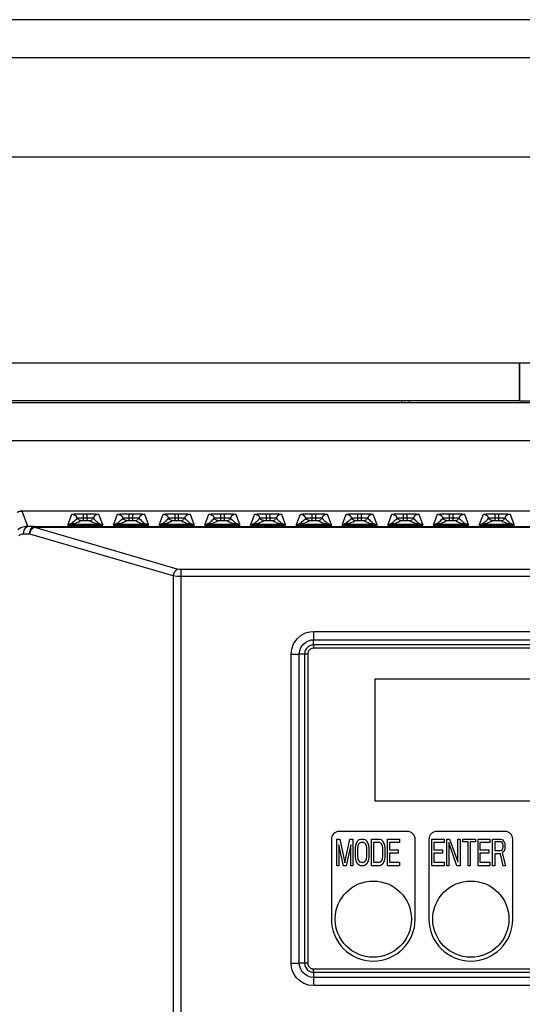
# Model space of a CAD drawing. Header units: millimetres. Extents: x 26456 to 27930, y -18123 to -17119.
# Tile 32 of 96: x 26590 to 26656, y -17334 to -17205. Entities that reach past the tile are written whole.
import ezdxf

# ---------------------------------------------------------------- set-up
doc = ezdxf.new("R2010")
doc.units = ezdxf.units.MM
for name, color, linetype in [('HG1-Y31201-Y31202SOLIDLINE', 7, 'Continuous'), ('LJ-Y31201-23SOLIDLINE', 7, 'Continuous'), ('LJ-Y31201-27SOLIDLINE', 7, 'Continuous'), ('LJ-Y31202-13SOLIDLINE', 7, 'Continuous'), ('Y31201-Y31202-PP-55_2SOLIDLINE', 7, 'Continuous'), ('Y31201-Y31202-PP-77_2SOLIDLINE', 7, 'Continuous')]:
    doc.layers.add(name, color=color, linetype=linetype)

msp = doc.modelspace()

# ---------------------------------------------------------------- linework, layer by layer
at = {"layer": 'HG1-Y31201-Y31202SOLIDLINE', "color": 7}
for p, q in [((26590.65, -17269.59), (26590.32, -17269.6)), ((26590.65, -17269.59), (26590.65, -17269.6)), ((26721.19, -17269.59), (26590.65, -17269.59)), ((26591.37, -17271.58), (26590.65, -17269.6)), ((26721.19, -17269.6), (26590.65, -17269.6)), ((26598.66, -17269.92), (26598.66, -17270.8)), ((26598.66, -17269.92), (26599.18, -17269.92)), ((26599.18, -17270.8), (26599.18, -17269.92)), ((26604.66, -17269.92), (26604.66, -17270.8)), ((26604.66, -17269.92), (26605.18, -17269.92)), ((26605.18, -17270.8), (26605.18, -17269.92)), ((26610.66, -17269.92), (26610.66, -17270.8)), ((26610.66, -17269.92), (26611.18, -17269.92)), ((26611.18, -17270.8), (26611.18, -17269.92)), ((26616.66, -17269.92), (26616.66, -17270.8)), ((26616.66, -17269.92), (26617.18, -17269.92)), ((26617.18, -17270.8), (26617.18, -17269.92)), ((26622.66, -17269.92), (26622.66, -17270.8)), ((26622.66, -17269.92), (26623.18, -17269.92)), ((26623.18, -17270.8), (26623.18, -17269.92)), ((26628.66, -17269.92), (26628.66, -17270.8)), ((26628.66, -17269.92), (26629.18, -17269.92)), ((26629.18, -17270.8), (26629.18, -17269.92)), ((26634.66, -17269.92), (26634.66, -17270.8)), ((26634.66, -17269.92), (26635.18, -17269.92)), ((26635.18, -17270.8), (26635.18, -17269.92)), ((26640.66, -17269.92), (26640.66, -17270.8)), ((26640.66, -17269.92), (26641.18, -17269.92)), ((26641.18, -17270.8), (26641.18, -17269.92)), ((26646.66, -17269.92), (26646.66, -17270.8)), ((26646.66, -17269.92), (26647.18, -17269.92)), ((26647.18, -17270.8), (26647.18, -17269.92)), ((26652.66, -17269.92), (26652.66, -17270.8)), ((26652.66, -17269.92), (26653.18, -17269.92)), ((26653.18, -17270.8), (26653.18, -17269.92)), ((26596.62, -17271.42), (26597.16, -17269.97)), ((26598.45, -17270.81), (26598.58, -17270.8)), ((26598.58, -17270.8), (26599.18, -17270.8)), ((26599.18, -17270.8), (26599.32, -17270.8)), ((26600.68, -17269.97), (26601.22, -17271.42)), ((26602.62, -17271.42), (26603.16, -17269.97)), ((26604.45, -17270.81), (26604.58, -17270.8)), ((26604.58, -17270.8), (26605.18, -17270.8)), ((26605.18, -17270.8), (26605.32, -17270.8)), ((26606.68, -17269.97), (26607.22, -17271.42)), ((26608.62, -17271.42), (26609.16, -17269.97)), ((26610.45, -17270.81), (26610.58, -17270.8)), ((26610.58, -17270.8), (26611.18, -17270.8)), ((26611.18, -17270.8), (26611.32, -17270.8)), ((26612.68, -17269.97), (26613.22, -17271.42)), ((26614.62, -17271.42), (26615.16, -17269.97)), ((26616.45, -17270.81), (26616.58, -17270.8)), ((26616.58, -17270.8), (26617.18, -17270.8)), ((26617.18, -17270.8), (26617.32, -17270.8)), ((26618.68, -17269.97), (26619.22, -17271.42)), ((26620.62, -17271.42), (26621.16, -17269.97)), ((26622.45, -17270.81), (26622.58, -17270.8)), ((26622.58, -17270.8), (26623.18, -17270.8)), ((26623.18, -17270.8), (26623.32, -17270.8)), ((26624.68, -17269.97), (26625.22, -17271.42)), ((26626.62, -17271.42), (26627.16, -17269.97)), ((26628.45, -17270.81), (26628.58, -17270.8)), ((26628.58, -17270.8), (26629.18, -17270.8)), ((26629.18, -17270.8), (26629.32, -17270.8)), ((26630.68, -17269.97), (26631.22, -17271.42)), ((26632.62, -17271.42), (26633.16, -17269.97)), ((26634.45, -17270.81), (26634.58, -17270.8)), ((26634.58, -17270.8), (26635.18, -17270.8)), ((26635.18, -17270.8), (26635.32, -17270.8)), ((26636.68, -17269.97), (26637.22, -17271.42)), ((26638.62, -17271.42), (26639.16, -17269.97)), ((26640.45, -17270.81), (26640.58, -17270.8)), ((26640.58, -17270.8), (26641.18, -17270.8)), ((26641.18, -17270.8), (26641.32, -17270.8)), ((26642.68, -17269.97), (26643.22, -17271.42)), ((26644.62, -17271.42), (26645.16, -17269.97)), ((26646.45, -17270.81), (26646.58, -17270.8)), ((26646.58, -17270.8), (26647.18, -17270.8)), ((26647.18, -17270.8), (26647.32, -17270.8)), ((26648.68, -17269.97), (26649.22, -17271.42)), ((26650.62, -17271.42), (26651.16, -17269.97)), ((26652.45, -17270.81), (26652.58, -17270.8)), ((26652.58, -17270.8), (26653.18, -17270.8)), ((26653.18, -17270.8), (26653.32, -17270.8)), ((26654.68, -17269.97), (26655.22, -17271.42)), ((26592.16, -17271.59), (26591.37, -17271.58)), ((26592.16, -17271.59), (26592.16, -17271.69)), ((26592.16, -17271.59), (26719.69, -17271.59)), ((26610.97, -17277.17), (26592.16, -17271.69)), ((26592.16, -17271.69), (26719.69, -17271.69)), ((26596.62, -17271.42), (26601.22, -17271.42)), ((26597.11, -17271.27), (26600.74, -17271.27)), ((26602.62, -17271.42), (26607.22, -17271.42)), ((26603.11, -17271.27), (26606.74, -17271.27)), ((26608.62, -17271.42), (26613.22, -17271.42)), ((26609.11, -17271.27), (26612.74, -17271.27)), ((26614.62, -17271.42), (26619.22, -17271.42)), ((26615.11, -17271.27), (26618.74, -17271.27)), ((26620.62, -17271.42), (26625.22, -17271.42)), ((26621.11, -17271.27), (26624.74, -17271.27)), ((26626.62, -17271.42), (26631.22, -17271.42)), ((26627.11, -17271.27), (26630.74, -17271.27)), ((26632.62, -17271.42), (26637.22, -17271.42)), ((26633.11, -17271.27), (26636.74, -17271.27)), ((26638.62, -17271.42), (26643.22, -17271.42)), ((26639.11, -17271.27), (26642.74, -17271.27)), ((26644.62, -17271.42), (26649.22, -17271.42)), ((26645.11, -17271.27), (26648.74, -17271.27)), ((26650.62, -17271.42), (26655.22, -17271.42)), ((26651.11, -17271.27), (26654.74, -17271.27)), ((26591.63, -17272.59), (26590.84, -17272.58)), ((26610.44, -17278.08), (26591.63, -17272.59)), ((26611.5, -17340.61), (26611.5, -17277.24)), ((26700.63, -17277.24), (26611.5, -17277.24)), ((26610.44, -17278.08), (26610.44, -17339.83)), ((26701.16, -17278.15), (26611.5, -17278.15)), ((26628.91, -17285.37), (26682.95, -17285.37)), ((26628.89, -17287.13), (26628.89, -17286.44)), ((26628.89, -17286.44), (26682.95, -17286.44)), ((26682.96, -17287.56), (26628.88, -17287.56)), ((26682.95, -17287.13), (26628.89, -17287.13)), ((26625.94, -17328.88), (26625.94, -17288.32)), ((26625.94, -17288.32), (26627.01, -17288.32)), ((26627.01, -17328.88), (26627.01, -17288.32)), ((26627.7, -17288.32), (26627.01, -17288.32)), ((26627.7, -17288.32), (26627.7, -17328.88)), ((26628.13, -17288.31), (26628.13, -17328.89)), ((26625.94, -17328.88), (26627.01, -17328.88)), ((26627.7, -17328.88), (26627.01, -17328.88)), ((26628.13, -17328.89), (26627.7, -17328.88)), ((26628.88, -17329.64), (26682.96, -17329.64)), ((26628.89, -17330.07), (26628.89, -17330.76)), ((26628.89, -17330.07), (26682.95, -17330.07)), ((26682.95, -17330.76), (26628.89, -17330.76)), ((26682.93, -17331.83), (26628.91, -17331.83))]:
    msp.add_line(p, q, dxfattribs=at)
for points in [[(26590.65, -17269.6), (26590.6, -17269.6), (26590.54, -17269.61), (26590.48, -17269.61), (26590.42, -17269.62), (26590.36, -17269.63), (26590.3, -17269.64), (26590.23, -17269.66), (26590.17, -17269.68), (26590.11, -17269.7), (26590.04, -17269.73), (26589.98, -17269.76)], [(26597.16, -17269.97), (26597.24, -17269.96), (26597.46, -17269.94), (26597.79, -17269.93), (26598.2, -17269.92), (26598.66, -17269.92)], [(26599.18, -17269.92), (26599.64, -17269.92), (26600.06, -17269.93), (26600.39, -17269.94), (26600.6, -17269.96), (26600.68, -17269.97)], [(26603.16, -17269.97), (26603.24, -17269.96), (26603.46, -17269.94), (26603.79, -17269.93), (26604.2, -17269.92), (26604.66, -17269.92)], [(26605.18, -17269.92), (26605.64, -17269.92), (26606.06, -17269.93), (26606.39, -17269.94), (26606.6, -17269.96), (26606.68, -17269.97)], [(26609.16, -17269.97), (26609.24, -17269.96), (26609.46, -17269.94), (26609.79, -17269.93), (26610.2, -17269.92), (26610.66, -17269.92)], [(26611.18, -17269.92), (26611.64, -17269.92), (26612.06, -17269.93), (26612.39, -17269.94), (26612.6, -17269.96), (26612.68, -17269.97)], [(26615.16, -17269.97), (26615.24, -17269.96), (26615.46, -17269.94), (26615.79, -17269.93), (26616.2, -17269.92), (26616.66, -17269.92)], [(26617.18, -17269.92), (26617.64, -17269.92), (26618.06, -17269.93), (26618.39, -17269.94), (26618.6, -17269.96), (26618.68, -17269.97)], [(26621.16, -17269.97), (26621.24, -17269.96), (26621.46, -17269.94), (26621.79, -17269.93), (26622.2, -17269.92), (26622.66, -17269.92)], [(26623.18, -17269.92), (26623.64, -17269.92), (26624.06, -17269.93), (26624.39, -17269.94), (26624.6, -17269.96), (26624.68, -17269.97)], [(26627.16, -17269.97), (26627.24, -17269.96), (26627.46, -17269.94), (26627.79, -17269.93), (26628.2, -17269.92), (26628.66, -17269.92)], [(26629.18, -17269.92), (26629.64, -17269.92), (26630.06, -17269.93), (26630.39, -17269.94), (26630.6, -17269.96), (26630.68, -17269.97)], [(26633.16, -17269.97), (26633.24, -17269.96), (26633.46, -17269.94), (26633.79, -17269.93), (26634.2, -17269.92), (26634.66, -17269.92)], [(26635.18, -17269.92), (26635.64, -17269.92), (26636.06, -17269.93), (26636.39, -17269.94), (26636.6, -17269.96), (26636.68, -17269.97)], [(26639.16, -17269.97), (26639.24, -17269.96), (26639.46, -17269.94), (26639.79, -17269.93), (26640.2, -17269.92), (26640.66, -17269.92)], [(26641.18, -17269.92), (26641.64, -17269.92), (26642.06, -17269.93), (26642.39, -17269.94), (26642.6, -17269.96), (26642.68, -17269.97)], [(26645.16, -17269.97), (26645.24, -17269.96), (26645.46, -17269.94), (26645.79, -17269.93), (26646.2, -17269.92), (26646.66, -17269.92)], [(26647.18, -17269.92), (26647.64, -17269.92), (26648.06, -17269.93), (26648.39, -17269.94), (26648.6, -17269.96), (26648.68, -17269.97)], [(26651.16, -17269.97), (26651.24, -17269.96), (26651.46, -17269.94), (26651.79, -17269.93), (26652.2, -17269.92), (26652.66, -17269.92)], [(26653.18, -17269.92), (26653.64, -17269.92), (26654.06, -17269.93), (26654.39, -17269.94), (26654.6, -17269.96), (26654.68, -17269.97)], [(26596.94, -17271.24), (26597.13, -17271.14), (26597.28, -17271.05), (26597.4, -17270.95), (26597.52, -17270.84), (26597.64, -17270.73), (26597.76, -17270.61), (26597.87, -17270.47)], [(26597.11, -17271.27), (26597.38, -17271.21), (26597.58, -17271.15), (26597.75, -17271.09), (26597.91, -17271.03), (26598.06, -17270.96), (26598.21, -17270.89), (26598.34, -17270.81)], [(26597.16, -17269.97), (26597.46, -17270.04), (26597.71, -17270.21)], [(26598.34, -17270.81), (26598.14, -17270.77), (26597.98, -17270.65), (26597.71, -17270.21)], [(26597.87, -17270.47), (26597.88, -17270.47), (26597.91, -17270.47), (26597.95, -17270.46), (26598.03, -17270.46), (26598.13, -17270.46), (26598.27, -17270.45), (26598.45, -17270.45), (26598.66, -17270.45)], [(26598.34, -17270.81), (26598.35, -17270.81), (26598.36, -17270.81), (26598.38, -17270.81), (26598.41, -17270.81), (26598.45, -17270.81)], [(26598.66, -17270.45), (26599.29, -17270.45), (26599.41, -17270.45), (26599.53, -17270.45), (26599.65, -17270.46), (26599.77, -17270.46), (26599.87, -17270.46), (26599.94, -17270.47), (26599.97, -17270.47)], [(26599.32, -17270.8), (26599.42, -17270.81), (26599.46, -17270.81), (26599.49, -17270.81), (26599.5, -17270.81)], [(26599.5, -17270.81), (26599.7, -17270.77), (26599.87, -17270.65)], [(26599.5, -17270.81), (26599.64, -17270.89), (26599.78, -17270.96), (26599.93, -17271.03), (26600.09, -17271.09), (26600.26, -17271.15), (26600.46, -17271.21), (26600.74, -17271.27)], [(26600.68, -17269.97), (26600.38, -17270.04), (26600.13, -17270.21), (26599.87, -17270.65)], [(26599.97, -17270.47), (26600.09, -17270.61), (26600.2, -17270.73), (26600.32, -17270.84), (26600.44, -17270.95), (26600.57, -17271.05), (26600.71, -17271.14), (26600.9, -17271.24)], [(26602.94, -17271.24), (26603.13, -17271.14), (26603.28, -17271.05), (26603.4, -17270.95), (26603.52, -17270.84), (26603.64, -17270.73), (26603.76, -17270.61), (26603.87, -17270.47)], [(26603.11, -17271.27), (26603.38, -17271.21), (26603.58, -17271.15), (26603.75, -17271.09), (26603.91, -17271.03), (26604.06, -17270.96), (26604.21, -17270.89), (26604.34, -17270.81)], [(26603.16, -17269.97), (26603.46, -17270.04), (26603.71, -17270.21)], [(26604.34, -17270.81), (26604.14, -17270.77), (26603.98, -17270.65), (26603.71, -17270.21)], [(26603.87, -17270.47), (26603.88, -17270.47), (26603.91, -17270.47), (26603.95, -17270.46), (26604.03, -17270.46), (26604.13, -17270.46), (26604.27, -17270.45), (26604.45, -17270.45), (26604.66, -17270.45)], [(26604.34, -17270.81), (26604.35, -17270.81), (26604.36, -17270.81), (26604.38, -17270.81), (26604.41, -17270.81), (26604.45, -17270.81)], [(26604.66, -17270.45), (26605.29, -17270.45), (26605.41, -17270.45), (26605.53, -17270.45), (26605.65, -17270.46), (26605.77, -17270.46), (26605.87, -17270.46), (26605.94, -17270.47), (26605.97, -17270.47)], [(26605.32, -17270.8), (26605.42, -17270.81), (26605.46, -17270.81), (26605.49, -17270.81), (26605.5, -17270.81)], [(26605.5, -17270.81), (26605.7, -17270.77), (26605.87, -17270.65)], [(26605.5, -17270.81), (26605.64, -17270.89), (26605.78, -17270.96), (26605.93, -17271.03), (26606.09, -17271.09), (26606.26, -17271.15), (26606.46, -17271.21), (26606.74, -17271.27)], [(26606.68, -17269.97), (26606.38, -17270.04), (26606.13, -17270.21), (26605.87, -17270.65)], [(26605.97, -17270.47), (26606.09, -17270.61), (26606.2, -17270.73), (26606.32, -17270.84), (26606.44, -17270.95), (26606.57, -17271.05), (26606.71, -17271.14), (26606.9, -17271.24)], [(26608.94, -17271.24), (26609.13, -17271.14), (26609.28, -17271.05), (26609.4, -17270.95), (26609.52, -17270.84), (26609.64, -17270.73), (26609.76, -17270.61), (26609.87, -17270.47)], [(26609.11, -17271.27), (26609.38, -17271.21), (26609.58, -17271.15), (26609.75, -17271.09), (26609.91, -17271.03), (26610.06, -17270.96), (26610.21, -17270.89), (26610.34, -17270.81)], [(26609.16, -17269.97), (26609.46, -17270.04), (26609.71, -17270.21)], [(26610.34, -17270.81), (26610.14, -17270.77), (26609.98, -17270.65), (26609.71, -17270.21)], [(26609.87, -17270.47), (26609.88, -17270.47), (26609.91, -17270.47), (26609.95, -17270.46), (26610.03, -17270.46), (26610.13, -17270.46), (26610.27, -17270.45), (26610.45, -17270.45), (26610.66, -17270.45)], [(26610.34, -17270.81), (26610.35, -17270.81), (26610.36, -17270.81), (26610.38, -17270.81), (26610.41, -17270.81), (26610.45, -17270.81)], [(26610.66, -17270.45), (26611.29, -17270.45), (26611.41, -17270.45), (26611.53, -17270.45), (26611.65, -17270.46), (26611.77, -17270.46), (26611.87, -17270.46), (26611.94, -17270.47), (26611.97, -17270.47)], [(26611.32, -17270.8), (26611.42, -17270.81), (26611.46, -17270.81), (26611.49, -17270.81), (26611.5, -17270.81)], [(26611.5, -17270.81), (26611.7, -17270.77), (26611.87, -17270.65)], [(26611.5, -17270.81), (26611.64, -17270.89), (26611.78, -17270.96), (26611.93, -17271.03), (26612.09, -17271.09), (26612.26, -17271.15), (26612.46, -17271.21), (26612.74, -17271.27)], [(26612.68, -17269.97), (26612.38, -17270.04), (26612.13, -17270.21), (26611.87, -17270.65)], [(26611.97, -17270.47), (26612.09, -17270.61), (26612.2, -17270.73), (26612.32, -17270.84), (26612.44, -17270.95), (26612.57, -17271.05), (26612.71, -17271.14), (26612.9, -17271.24)], [(26614.94, -17271.24), (26615.13, -17271.14), (26615.28, -17271.05), (26615.4, -17270.95), (26615.52, -17270.84), (26615.64, -17270.73), (26615.76, -17270.61), (26615.87, -17270.47)], [(26615.11, -17271.27), (26615.38, -17271.21), (26615.58, -17271.15), (26615.75, -17271.09), (26615.91, -17271.03), (26616.06, -17270.96), (26616.21, -17270.89), (26616.34, -17270.81)], [(26615.16, -17269.97), (26615.46, -17270.04), (26615.71, -17270.21)], [(26616.34, -17270.81), (26616.14, -17270.77), (26615.98, -17270.65), (26615.71, -17270.21)], [(26615.87, -17270.47), (26615.88, -17270.47), (26615.91, -17270.47), (26615.95, -17270.46), (26616.03, -17270.46), (26616.13, -17270.46), (26616.27, -17270.45), (26616.45, -17270.45), (26616.66, -17270.45)], [(26616.34, -17270.81), (26616.35, -17270.81), (26616.36, -17270.81), (26616.38, -17270.81), (26616.41, -17270.81), (26616.45, -17270.81)], [(26616.66, -17270.45), (26617.29, -17270.45), (26617.41, -17270.45), (26617.53, -17270.45), (26617.65, -17270.46), (26617.77, -17270.46), (26617.87, -17270.46), (26617.94, -17270.47), (26617.97, -17270.47)], [(26617.32, -17270.8), (26617.42, -17270.81), (26617.46, -17270.81), (26617.49, -17270.81), (26617.5, -17270.81)], [(26617.5, -17270.81), (26617.7, -17270.77), (26617.87, -17270.65)], [(26617.5, -17270.81), (26617.64, -17270.89), (26617.78, -17270.96), (26617.93, -17271.03), (26618.09, -17271.09), (26618.26, -17271.15), (26618.46, -17271.21), (26618.74, -17271.27)], [(26618.68, -17269.97), (26618.38, -17270.04), (26618.13, -17270.21), (26617.87, -17270.65)], [(26617.97, -17270.47), (26618.09, -17270.61), (26618.2, -17270.73), (26618.32, -17270.84), (26618.44, -17270.95), (26618.57, -17271.05), (26618.71, -17271.14), (26618.9, -17271.24)], [(26620.94, -17271.24), (26621.13, -17271.14), (26621.28, -17271.05), (26621.4, -17270.95), (26621.52, -17270.84), (26621.64, -17270.73), (26621.76, -17270.61), (26621.87, -17270.47)], [(26621.11, -17271.27), (26621.38, -17271.21), (26621.58, -17271.15), (26621.75, -17271.09), (26621.91, -17271.03), (26622.06, -17270.96), (26622.21, -17270.89), (26622.34, -17270.81)], [(26621.16, -17269.97), (26621.46, -17270.04), (26621.71, -17270.21)], [(26622.34, -17270.81), (26622.14, -17270.77), (26621.98, -17270.65), (26621.71, -17270.21)], [(26621.87, -17270.47), (26621.88, -17270.47), (26621.91, -17270.47), (26621.95, -17270.46), (26622.03, -17270.46), (26622.13, -17270.46), (26622.27, -17270.45), (26622.45, -17270.45), (26622.66, -17270.45)], [(26622.34, -17270.81), (26622.35, -17270.81), (26622.36, -17270.81), (26622.38, -17270.81), (26622.41, -17270.81), (26622.45, -17270.81)], [(26622.66, -17270.45), (26623.29, -17270.45), (26623.41, -17270.45), (26623.53, -17270.45), (26623.65, -17270.46), (26623.77, -17270.46), (26623.87, -17270.46), (26623.94, -17270.47), (26623.97, -17270.47)], [(26623.32, -17270.8), (26623.42, -17270.81), (26623.46, -17270.81), (26623.49, -17270.81), (26623.5, -17270.81)], [(26623.5, -17270.81), (26623.7, -17270.77), (26623.87, -17270.65)], [(26623.5, -17270.81), (26623.64, -17270.89), (26623.78, -17270.96), (26623.93, -17271.03), (26624.09, -17271.09), (26624.26, -17271.15), (26624.46, -17271.21), (26624.74, -17271.27)], [(26624.68, -17269.97), (26624.38, -17270.04), (26624.13, -17270.21), (26623.87, -17270.65)], [(26623.97, -17270.47), (26624.09, -17270.61), (26624.2, -17270.73), (26624.32, -17270.84), (26624.44, -17270.95), (26624.57, -17271.05), (26624.71, -17271.14), (26624.9, -17271.24)], [(26626.94, -17271.24), (26627.13, -17271.14), (26627.28, -17271.05), (26627.4, -17270.95), (26627.52, -17270.84), (26627.64, -17270.73), (26627.76, -17270.61), (26627.87, -17270.47)], [(26627.11, -17271.27), (26627.38, -17271.21), (26627.58, -17271.15), (26627.75, -17271.09), (26627.91, -17271.03), (26628.06, -17270.96), (26628.21, -17270.89), (26628.34, -17270.81)], [(26627.16, -17269.97), (26627.46, -17270.04), (26627.71, -17270.21)], [(26628.34, -17270.81), (26628.14, -17270.77), (26627.98, -17270.65), (26627.71, -17270.21)], [(26627.87, -17270.47), (26627.88, -17270.47), (26627.91, -17270.47), (26627.95, -17270.46), (26628.03, -17270.46), (26628.13, -17270.46), (26628.27, -17270.45), (26628.45, -17270.45), (26628.66, -17270.45)], [(26628.34, -17270.81), (26628.35, -17270.81), (26628.36, -17270.81), (26628.38, -17270.81), (26628.41, -17270.81), (26628.45, -17270.81)], [(26628.66, -17270.45), (26629.29, -17270.45), (26629.41, -17270.45), (26629.53, -17270.45), (26629.65, -17270.46), (26629.77, -17270.46), (26629.87, -17270.46), (26629.94, -17270.47), (26629.97, -17270.47)], [(26629.32, -17270.8), (26629.42, -17270.81), (26629.46, -17270.81), (26629.49, -17270.81), (26629.5, -17270.81)], [(26629.5, -17270.81), (26629.7, -17270.77), (26629.87, -17270.65)], [(26629.5, -17270.81), (26629.64, -17270.89), (26629.78, -17270.96), (26629.93, -17271.03), (26630.09, -17271.09), (26630.26, -17271.15), (26630.46, -17271.21), (26630.74, -17271.27)], [(26630.68, -17269.97), (26630.38, -17270.04), (26630.13, -17270.21), (26629.87, -17270.65)], [(26629.97, -17270.47), (26630.09, -17270.61), (26630.2, -17270.73), (26630.32, -17270.84), (26630.44, -17270.95), (26630.57, -17271.05), (26630.71, -17271.14), (26630.9, -17271.24)], [(26632.94, -17271.24), (26633.13, -17271.14), (26633.28, -17271.05), (26633.4, -17270.95), (26633.52, -17270.84), (26633.64, -17270.73), (26633.76, -17270.61), (26633.87, -17270.47)], [(26633.11, -17271.27), (26633.38, -17271.21), (26633.58, -17271.15), (26633.75, -17271.09), (26633.91, -17271.03), (26634.06, -17270.96), (26634.21, -17270.89), (26634.34, -17270.81)], [(26633.16, -17269.97), (26633.46, -17270.04), (26633.71, -17270.21)], [(26634.34, -17270.81), (26634.14, -17270.77), (26633.98, -17270.65), (26633.71, -17270.21)], [(26633.87, -17270.47), (26633.88, -17270.47), (26633.91, -17270.47), (26633.95, -17270.46), (26634.03, -17270.46), (26634.13, -17270.46), (26634.27, -17270.45), (26634.45, -17270.45), (26634.66, -17270.45)], [(26634.34, -17270.81), (26634.35, -17270.81), (26634.36, -17270.81), (26634.38, -17270.81), (26634.41, -17270.81), (26634.45, -17270.81)], [(26634.66, -17270.45), (26635.29, -17270.45), (26635.41, -17270.45), (26635.53, -17270.45), (26635.65, -17270.46), (26635.77, -17270.46), (26635.87, -17270.46), (26635.94, -17270.47), (26635.97, -17270.47)], [(26635.32, -17270.8), (26635.42, -17270.81), (26635.46, -17270.81), (26635.49, -17270.81), (26635.5, -17270.81)], [(26635.5, -17270.81), (26635.7, -17270.77), (26635.87, -17270.65)], [(26635.5, -17270.81), (26635.64, -17270.89), (26635.78, -17270.96), (26635.93, -17271.03), (26636.09, -17271.09), (26636.26, -17271.15), (26636.46, -17271.21), (26636.74, -17271.27)], [(26636.68, -17269.97), (26636.38, -17270.04), (26636.13, -17270.21), (26635.87, -17270.65)], [(26635.97, -17270.47), (26636.09, -17270.61), (26636.2, -17270.73), (26636.32, -17270.84), (26636.44, -17270.95), (26636.57, -17271.05), (26636.71, -17271.14), (26636.9, -17271.24)], [(26638.94, -17271.24), (26639.13, -17271.14), (26639.28, -17271.05), (26639.4, -17270.95), (26639.52, -17270.84), (26639.64, -17270.73), (26639.76, -17270.61), (26639.87, -17270.47)], [(26639.11, -17271.27), (26639.38, -17271.21), (26639.58, -17271.15), (26639.75, -17271.09), (26639.91, -17271.03), (26640.06, -17270.96), (26640.21, -17270.89), (26640.34, -17270.81)], [(26639.16, -17269.97), (26639.46, -17270.04), (26639.71, -17270.21)], [(26640.34, -17270.81), (26640.14, -17270.77), (26639.98, -17270.65), (26639.71, -17270.21)], [(26639.87, -17270.47), (26639.88, -17270.47), (26639.91, -17270.47), (26639.95, -17270.46), (26640.03, -17270.46), (26640.13, -17270.46), (26640.27, -17270.45), (26640.45, -17270.45), (26640.66, -17270.45)], [(26640.34, -17270.81), (26640.35, -17270.81), (26640.36, -17270.81), (26640.38, -17270.81), (26640.41, -17270.81), (26640.45, -17270.81)], [(26640.66, -17270.45), (26641.29, -17270.45), (26641.41, -17270.45), (26641.53, -17270.45), (26641.65, -17270.46), (26641.77, -17270.46), (26641.87, -17270.46), (26641.94, -17270.47), (26641.97, -17270.47)], [(26641.32, -17270.8), (26641.42, -17270.81), (26641.46, -17270.81), (26641.49, -17270.81), (26641.5, -17270.81)], [(26641.5, -17270.81), (26641.7, -17270.77), (26641.87, -17270.65)], [(26641.5, -17270.81), (26641.64, -17270.89), (26641.78, -17270.96), (26641.93, -17271.03), (26642.09, -17271.09), (26642.26, -17271.15), (26642.46, -17271.21), (26642.74, -17271.27)], [(26642.68, -17269.97), (26642.38, -17270.04), (26642.13, -17270.21), (26641.87, -17270.65)], [(26641.97, -17270.47), (26642.09, -17270.61), (26642.2, -17270.73), (26642.32, -17270.84), (26642.44, -17270.95), (26642.57, -17271.05), (26642.71, -17271.14), (26642.9, -17271.24)], [(26644.94, -17271.24), (26645.13, -17271.14), (26645.28, -17271.05), (26645.4, -17270.95), (26645.52, -17270.84), (26645.64, -17270.73), (26645.76, -17270.61), (26645.87, -17270.47)], [(26645.11, -17271.27), (26645.38, -17271.21), (26645.58, -17271.15), (26645.75, -17271.09), (26645.91, -17271.03), (26646.06, -17270.96), (26646.21, -17270.89), (26646.34, -17270.81)], [(26645.16, -17269.97), (26645.46, -17270.04), (26645.71, -17270.21)], [(26646.34, -17270.81), (26646.14, -17270.77), (26645.98, -17270.65), (26645.71, -17270.21)], [(26645.87, -17270.47), (26645.88, -17270.47), (26645.91, -17270.47), (26645.95, -17270.46), (26646.03, -17270.46), (26646.13, -17270.46), (26646.27, -17270.45), (26646.45, -17270.45), (26646.66, -17270.45)], [(26646.34, -17270.81), (26646.35, -17270.81), (26646.36, -17270.81), (26646.38, -17270.81), (26646.41, -17270.81), (26646.45, -17270.81)], [(26646.66, -17270.45), (26647.29, -17270.45), (26647.41, -17270.45), (26647.53, -17270.45), (26647.65, -17270.46), (26647.77, -17270.46), (26647.87, -17270.46), (26647.94, -17270.47), (26647.97, -17270.47)], [(26647.32, -17270.8), (26647.42, -17270.81), (26647.46, -17270.81), (26647.49, -17270.81), (26647.5, -17270.81)], [(26647.5, -17270.81), (26647.7, -17270.77), (26647.87, -17270.65)], [(26647.5, -17270.81), (26647.64, -17270.89), (26647.78, -17270.96), (26647.93, -17271.03), (26648.09, -17271.09), (26648.26, -17271.15), (26648.46, -17271.21), (26648.74, -17271.27)], [(26648.68, -17269.97), (26648.38, -17270.04), (26648.13, -17270.21), (26647.87, -17270.65)], [(26647.97, -17270.47), (26648.09, -17270.61), (26648.2, -17270.73), (26648.32, -17270.84), (26648.44, -17270.95), (26648.57, -17271.05), (26648.71, -17271.14), (26648.9, -17271.24)], [(26650.94, -17271.24), (26651.13, -17271.14), (26651.28, -17271.05), (26651.4, -17270.95), (26651.52, -17270.84), (26651.64, -17270.73), (26651.76, -17270.61), (26651.87, -17270.47)], [(26651.11, -17271.27), (26651.38, -17271.21), (26651.58, -17271.15), (26651.75, -17271.09), (26651.91, -17271.03), (26652.06, -17270.96), (26652.21, -17270.89), (26652.34, -17270.81)], [(26651.16, -17269.97), (26651.46, -17270.04), (26651.71, -17270.21)], [(26652.34, -17270.81), (26652.14, -17270.77), (26651.98, -17270.65), (26651.71, -17270.21)], [(26651.87, -17270.47), (26651.88, -17270.47), (26651.91, -17270.47), (26651.95, -17270.46), (26652.03, -17270.46), (26652.13, -17270.46), (26652.27, -17270.45), (26652.45, -17270.45), (26652.66, -17270.45)], [(26652.34, -17270.81), (26652.35, -17270.81), (26652.36, -17270.81), (26652.38, -17270.81), (26652.41, -17270.81), (26652.45, -17270.81)], [(26652.66, -17270.45), (26653.29, -17270.45), (26653.41, -17270.45), (26653.53, -17270.45), (26653.65, -17270.46), (26653.77, -17270.46), (26653.87, -17270.46), (26653.94, -17270.47), (26653.97, -17270.47)], [(26653.32, -17270.8), (26653.42, -17270.81), (26653.46, -17270.81), (26653.49, -17270.81), (26653.5, -17270.81)], [(26653.5, -17270.81), (26653.7, -17270.77), (26653.87, -17270.65)], [(26653.5, -17270.81), (26653.64, -17270.89), (26653.78, -17270.96), (26653.93, -17271.03), (26654.09, -17271.09), (26654.26, -17271.15), (26654.46, -17271.21), (26654.74, -17271.27)], [(26654.68, -17269.97), (26654.38, -17270.04), (26654.13, -17270.21), (26653.87, -17270.65)], [(26653.97, -17270.47), (26654.09, -17270.61), (26654.2, -17270.73), (26654.32, -17270.84), (26654.44, -17270.95), (26654.57, -17271.05), (26654.71, -17271.14), (26654.9, -17271.24)], [(26591.37, -17271.58), (26591.15, -17271.59), (26590.92, -17271.62), (26590.7, -17271.68), (26590.48, -17271.77), (26590.27, -17271.89), (26590.08, -17272.03)], [(26590.84, -17272.58), (26590.92, -17272.08), (26591.11, -17271.72), (26591.37, -17271.58)], [(26591.63, -17272.59), (26591.66, -17272.3), (26591.72, -17272.05), (26591.8, -17271.87), (26591.9, -17271.74), (26591.99, -17271.65), (26592.08, -17271.61), (26592.16, -17271.59)], [(26591.63, -17272.59), (26591.75, -17272.21), (26591.93, -17271.89), (26592.16, -17271.69)], [(26596.62, -17271.42), (26596.71, -17271.36), (26596.8, -17271.31), (26596.87, -17271.27), (26596.94, -17271.24)], [(26596.62, -17271.42), (26596.76, -17271.36), (26596.88, -17271.32), (26597, -17271.29), (26597.11, -17271.27)], [(26597.11, -17271.27), (26597.05, -17271.27), (26597, -17271.26), (26596.94, -17271.24)], [(26600.74, -17271.27), (26600.79, -17271.27), (26600.85, -17271.26), (26600.9, -17271.24)], [(26600.74, -17271.27), (26600.85, -17271.29), (26600.96, -17271.32), (26601.09, -17271.36), (26601.22, -17271.42)], [(26600.9, -17271.24), (26600.97, -17271.27), (26601.05, -17271.31), (26601.13, -17271.36), (26601.22, -17271.42)], [(26602.62, -17271.42), (26602.71, -17271.36), (26602.8, -17271.31), (26602.87, -17271.27), (26602.94, -17271.24)], [(26602.62, -17271.42), (26602.76, -17271.36), (26602.88, -17271.32), (26603, -17271.29), (26603.11, -17271.27)], [(26603.11, -17271.27), (26603.05, -17271.27), (26603, -17271.26), (26602.94, -17271.24)], [(26606.74, -17271.27), (26606.79, -17271.27), (26606.85, -17271.26), (26606.9, -17271.24)], [(26606.74, -17271.27), (26606.85, -17271.29), (26606.96, -17271.32), (26607.09, -17271.36), (26607.22, -17271.42)], [(26606.9, -17271.24), (26606.97, -17271.27), (26607.05, -17271.31), (26607.13, -17271.36), (26607.22, -17271.42)], [(26608.62, -17271.42), (26608.71, -17271.36), (26608.8, -17271.31), (26608.87, -17271.27), (26608.94, -17271.24)], [(26608.62, -17271.42), (26608.76, -17271.36), (26608.88, -17271.32), (26609, -17271.29), (26609.11, -17271.27)], [(26609.11, -17271.27), (26609.05, -17271.27), (26609, -17271.26), (26608.94, -17271.24)], [(26612.74, -17271.27), (26612.79, -17271.27), (26612.85, -17271.26), (26612.9, -17271.24)], [(26612.74, -17271.27), (26612.85, -17271.29), (26612.96, -17271.32), (26613.09, -17271.36), (26613.22, -17271.42)], [(26612.9, -17271.24), (26612.97, -17271.27), (26613.05, -17271.31), (26613.13, -17271.36), (26613.22, -17271.42)], [(26614.62, -17271.42), (26614.71, -17271.36), (26614.8, -17271.31), (26614.87, -17271.27), (26614.94, -17271.24)], [(26614.62, -17271.42), (26614.76, -17271.36), (26614.88, -17271.32), (26615, -17271.29), (26615.11, -17271.27)], [(26615.11, -17271.27), (26615.05, -17271.27), (26615, -17271.26), (26614.94, -17271.24)], [(26618.74, -17271.27), (26618.79, -17271.27), (26618.85, -17271.26), (26618.9, -17271.24)], [(26618.74, -17271.27), (26618.85, -17271.29), (26618.96, -17271.32), (26619.09, -17271.36), (26619.22, -17271.42)], [(26618.9, -17271.24), (26618.97, -17271.27), (26619.05, -17271.31), (26619.13, -17271.36), (26619.22, -17271.42)], [(26620.62, -17271.42), (26620.71, -17271.36), (26620.8, -17271.31), (26620.87, -17271.27), (26620.94, -17271.24)], [(26620.62, -17271.42), (26620.76, -17271.36), (26620.88, -17271.32), (26621, -17271.29), (26621.11, -17271.27)], [(26621.11, -17271.27), (26621.05, -17271.27), (26621, -17271.26), (26620.94, -17271.24)], [(26624.74, -17271.27), (26624.79, -17271.27), (26624.85, -17271.26), (26624.9, -17271.24)], [(26624.74, -17271.27), (26624.85, -17271.29), (26624.96, -17271.32), (26625.09, -17271.36), (26625.22, -17271.42)], [(26624.9, -17271.24), (26624.97, -17271.27), (26625.05, -17271.31), (26625.13, -17271.36), (26625.22, -17271.42)], [(26626.62, -17271.42), (26626.71, -17271.36), (26626.8, -17271.31), (26626.87, -17271.27), (26626.94, -17271.24)], [(26626.62, -17271.42), (26626.76, -17271.36), (26626.88, -17271.32), (26627, -17271.29), (26627.11, -17271.27)], [(26627.11, -17271.27), (26627.05, -17271.27), (26627, -17271.26), (26626.94, -17271.24)], [(26630.74, -17271.27), (26630.79, -17271.27), (26630.85, -17271.26), (26630.9, -17271.24)], [(26630.74, -17271.27), (26630.85, -17271.29), (26630.96, -17271.32), (26631.09, -17271.36), (26631.22, -17271.42)], [(26630.9, -17271.24), (26630.97, -17271.27), (26631.05, -17271.31), (26631.13, -17271.36), (26631.22, -17271.42)], [(26632.62, -17271.42), (26632.71, -17271.36), (26632.8, -17271.31), (26632.87, -17271.27), (26632.94, -17271.24)], [(26632.62, -17271.42), (26632.76, -17271.36), (26632.88, -17271.32), (26633, -17271.29), (26633.11, -17271.27)], [(26633.11, -17271.27), (26633.05, -17271.27), (26633, -17271.26), (26632.94, -17271.24)], [(26636.74, -17271.27), (26636.79, -17271.27), (26636.85, -17271.26), (26636.9, -17271.24)], [(26636.74, -17271.27), (26636.85, -17271.29), (26636.96, -17271.32), (26637.09, -17271.36), (26637.22, -17271.42)], [(26636.9, -17271.24), (26636.97, -17271.27), (26637.05, -17271.31), (26637.13, -17271.36), (26637.22, -17271.42)], [(26638.62, -17271.42), (26638.71, -17271.36), (26638.8, -17271.31), (26638.87, -17271.27), (26638.94, -17271.24)], [(26638.62, -17271.42), (26638.76, -17271.36), (26638.88, -17271.32), (26639, -17271.29), (26639.11, -17271.27)], [(26639.11, -17271.27), (26639.05, -17271.27), (26639, -17271.26), (26638.94, -17271.24)], [(26642.74, -17271.27), (26642.79, -17271.27), (26642.85, -17271.26), (26642.9, -17271.24)], [(26642.74, -17271.27), (26642.85, -17271.29), (26642.96, -17271.32), (26643.09, -17271.36), (26643.22, -17271.42)], [(26642.9, -17271.24), (26642.97, -17271.27), (26643.05, -17271.31), (26643.13, -17271.36), (26643.22, -17271.42)], [(26644.62, -17271.42), (26644.71, -17271.36), (26644.8, -17271.31), (26644.87, -17271.27), (26644.94, -17271.24)], [(26644.62, -17271.42), (26644.76, -17271.36), (26644.88, -17271.32), (26645, -17271.29), (26645.11, -17271.27)], [(26645.11, -17271.27), (26645.05, -17271.27), (26645, -17271.26), (26644.94, -17271.24)], [(26648.74, -17271.27), (26648.79, -17271.27), (26648.85, -17271.26), (26648.9, -17271.24)], [(26648.74, -17271.27), (26648.85, -17271.29), (26648.96, -17271.32), (26649.09, -17271.36), (26649.22, -17271.42)], [(26648.9, -17271.24), (26648.97, -17271.27), (26649.05, -17271.31), (26649.13, -17271.36), (26649.22, -17271.42)], [(26650.62, -17271.42), (26650.71, -17271.36), (26650.8, -17271.31), (26650.87, -17271.27), (26650.94, -17271.24)], [(26650.62, -17271.42), (26650.76, -17271.36), (26650.88, -17271.32), (26651, -17271.29), (26651.11, -17271.27)], [(26651.11, -17271.27), (26651.05, -17271.27), (26651, -17271.26), (26650.94, -17271.24)], [(26654.74, -17271.27), (26654.79, -17271.27), (26654.85, -17271.26), (26654.9, -17271.24)], [(26654.74, -17271.27), (26654.85, -17271.29), (26654.96, -17271.32), (26655.09, -17271.36), (26655.22, -17271.42)], [(26654.9, -17271.24), (26654.97, -17271.27), (26655.05, -17271.31), (26655.13, -17271.36), (26655.22, -17271.42)], [(26590.84, -17272.58), (26590.73, -17272.58), (26590.62, -17272.6), (26590.5, -17272.63), (26590.39, -17272.67), (26590.29, -17272.73), (26590.19, -17272.8)], [(26610.44, -17278.08), (26610.57, -17277.7), (26610.75, -17277.38), (26610.97, -17277.17)], [(26611.5, -17277.24), (26611.23, -17277.22), (26610.97, -17277.17)], [(26611.5, -17278.15), (26610.95, -17278.13), (26610.44, -17278.08)], [(26625.94, -17288.32), (26626.01, -17287.67), (26626.26, -17286.98), (26626.71, -17286.33), (26627.27, -17285.86), (26627.84, -17285.56), (26628.38, -17285.41), (26628.91, -17285.37)], [(26628.9, -17286.44), (26628.91, -17286.13), (26628.91, -17285.76), (26628.91, -17285.37)], [(26627.01, -17288.32), (26627.06, -17287.91), (26627.22, -17287.47), (26627.5, -17287.06), (26627.85, -17286.75), (26628.21, -17286.57), (26628.56, -17286.47), (26628.89, -17286.44)], [(26628.89, -17287.13), (26628.76, -17287.14), (26628.62, -17287.16), (26628.49, -17287.2), (26628.37, -17287.25), (26628.25, -17287.32), (26628.14, -17287.4), (26628.04, -17287.49), (26627.95, -17287.6), (26627.86, -17287.72), (26627.8, -17287.85), (26627.75, -17288), (26627.72, -17288.15), (26627.7, -17288.32)], [(26628.88, -17287.56), (26628.79, -17287.56), (26628.71, -17287.58), (26628.63, -17287.6), (26628.55, -17287.64), (26628.48, -17287.68), (26628.41, -17287.73), (26628.34, -17287.79), (26628.28, -17287.86), (26628.23, -17287.94), (26628.19, -17288.02), (26628.16, -17288.11), (26628.14, -17288.2), (26628.13, -17288.31)], [(26628.9, -17287.13), (26628.89, -17287.37), (26628.89, -17287.51), (26628.88, -17287.56)], [(26628.13, -17288.31), (26628.09, -17288.31), (26627.94, -17288.32), (26627.7, -17288.32)], [(26628.91, -17331.83), (26628.23, -17331.75), (26627.6, -17331.53), (26627.06, -17331.19), (26626.61, -17330.75), (26626.3, -17330.28), (26626.09, -17329.81), (26625.98, -17329.35), (26625.94, -17328.88)], [(26628.89, -17330.76), (26628.47, -17330.71), (26628.06, -17330.56), (26627.72, -17330.34), (26627.44, -17330.07), (26627.24, -17329.77), (26627.11, -17329.47), (26627.04, -17329.18), (26627.01, -17328.88)], [(26627.7, -17328.88), (26627.72, -17329.04), (26627.75, -17329.19), (26627.79, -17329.33), (26627.86, -17329.47), (26627.94, -17329.59), (26628.04, -17329.7), (26628.14, -17329.8), (26628.26, -17329.89), (26628.39, -17329.95), (26628.51, -17330), (26628.64, -17330.04), (26628.77, -17330.06), (26628.89, -17330.07)], [(26628.13, -17328.89), (26628.14, -17328.99), (26628.16, -17329.08), (26628.19, -17329.17), (26628.23, -17329.26), (26628.28, -17329.33), (26628.34, -17329.41), (26628.41, -17329.47), (26628.48, -17329.52), (26628.56, -17329.56), (26628.64, -17329.6), (26628.72, -17329.62), (26628.8, -17329.63), (26628.88, -17329.64)], [(26628.9, -17330.07), (26628.89, -17329.83), (26628.89, -17329.68), (26628.88, -17329.64)], [(26628.9, -17330.76), (26628.89, -17331.07), (26628.89, -17331.44), (26628.91, -17331.83)]]:
    msp.add_lwpolyline(points, dxfattribs=at)
at = {"layer": 'LJ-Y31201-23SOLIDLINE', "color": 7}
for p, q in [((26640.42, -17255.1), (26640.42, -17255.3)), ((26641.42, -17255.1), (26641.42, -17255.3))]:
    msp.add_line(p, q, dxfattribs=at)
at = {"layer": 'LJ-Y31201-27SOLIDLINE', "color": 7}
for p, q in [((26513.42, -17250.1), (26655.92, -17250.1)), ((26655.92, -17250.1), (26655.92, -17255.1)), ((26655.92, -17255.1), (26655.92, -17250.1)), ((26655.92, -17250.1), (26798.42, -17250.1)), ((26655.92, -17255.1), (26513.42, -17255.1)), ((26655.92, -17255.1), (26798.42, -17255.1))]:
    msp.add_line(p, q, dxfattribs=at)
at = {"layer": 'LJ-Y31202-13SOLIDLINE', "color": 255}
for p, q in [((26539.42, -17255.3), (26772.42, -17255.3)), ((26539.42, -17260.3), (26772.42, -17260.3))]:
    msp.add_line(p, q, dxfattribs=at)
at = {"layer": 'Y31201-Y31202-PP-55_2SOLIDLINE', "color": 7}
for p, q in [((26636.92, -17291.6), (26636.92, -17307.6)), ((26674.92, -17291.6), (26636.92, -17291.6)), ((26636.92, -17307.6), (26674.92, -17307.6)), ((26641.22, -17311.6), (26632.22, -17311.6)), ((26654.02, -17311.6), (26645.02, -17311.6)), ((26631.22, -17312.6), (26631.22, -17323.1)), ((26631.92, -17316.1), (26631.92, -17312.6)), ((26631.92, -17312.6), (26632.32, -17312.6)), ((26632.18, -17313.34), (26632.18, -17316.1)), ((26632.8, -17316.1), (26632.18, -17313.34)), ((26632.32, -17312.6), (26632.97, -17315.73)), ((26632.97, -17315.73), (26633.63, -17312.6)), ((26633.76, -17313.34), (26633.15, -17316.1)), ((26633.63, -17312.6), (26634.02, -17312.6)), ((26633.76, -17316.1), (26633.76, -17313.34)), ((26634.02, -17312.6), (26634.02, -17316.1)), ((26634.37, -17313.79), (26634.42, -17313.42)), ((26634.37, -17314.91), (26634.37, -17313.79)), ((26634.42, -17313.42), (26634.5, -17313.12)), ((26634.5, -17313.12), (26634.68, -17312.82)), ((26634.68, -17313.49), (26634.63, -17313.79)), ((26634.63, -17313.79), (26634.63, -17314.91)), ((26634.68, -17312.82), (26634.85, -17312.67)), ((26634.77, -17313.27), (26634.68, -17313.49)), ((26634.9, -17313.12), (26634.77, -17313.27)), ((26634.85, -17312.67), (26635.07, -17312.6)), ((26635.07, -17313.05), (26634.9, -17313.12)), ((26635.07, -17312.6), (26635.42, -17312.6)), ((26635.42, -17313.05), (26635.07, -17313.05)), ((26635.42, -17312.6), (26635.64, -17312.67)), ((26635.6, -17313.12), (26635.42, -17313.05)), ((26635.73, -17313.27), (26635.6, -17313.12)), ((26635.64, -17312.67), (26635.82, -17312.82)), ((26635.82, -17313.49), (26635.73, -17313.27)), ((26635.82, -17312.82), (26635.99, -17313.12)), ((26635.86, -17313.79), (26635.82, -17313.49)), ((26635.86, -17314.91), (26635.86, -17313.79)), ((26635.99, -17313.12), (26636.08, -17313.42)), ((26636.08, -17313.42), (26636.12, -17313.79)), ((26636.12, -17313.79), (26636.12, -17314.91)), ((26636.47, -17316.1), (26636.47, -17312.6)), ((26636.47, -17312.6), (26637.52, -17312.6)), ((26636.73, -17313.05), (26636.73, -17315.65)), ((26637.52, -17313.05), (26636.73, -17313.05)), ((26637.52, -17312.6), (26637.74, -17312.67)), ((26637.7, -17313.12), (26637.52, -17313.05)), ((26637.83, -17313.27), (26637.7, -17313.12)), ((26637.74, -17312.67), (26637.92, -17312.82)), ((26637.92, -17313.49), (26637.83, -17313.27)), ((26637.92, -17312.82), (26638.09, -17313.12)), ((26637.96, -17313.79), (26637.92, -17313.49)), ((26637.96, -17314.91), (26637.96, -17313.79)), ((26638.09, -17313.12), (26638.18, -17313.42)), ((26638.18, -17313.42), (26638.22, -17313.79)), ((26638.22, -17313.79), (26638.22, -17314.91)), ((26638.57, -17316.1), (26638.57, -17312.6)), ((26638.57, -17312.6), (26640.15, -17312.6)), ((26638.83, -17313.05), (26638.83, -17314.01)), ((26640.15, -17313.05), (26638.83, -17313.05)), ((26640.15, -17312.6), (26640.15, -17313.05)), ((26642.22, -17323.1), (26642.22, -17312.6)), ((26644.02, -17312.6), (26644.02, -17323.1)), ((26644.42, -17316.1), (26644.42, -17312.6)), ((26644.42, -17312.6), (26646, -17312.6)), ((26644.68, -17313.05), (26644.68, -17314.01)), ((26646, -17313.05), (26644.68, -17313.05)), ((26646, -17312.6), (26646, -17313.05)), ((26646.35, -17316.1), (26646.35, -17312.6)), ((26646.35, -17312.6), (26646.74, -17312.6)), ((26646.61, -17313.05), (26646.61, -17316.1)), ((26647.7, -17316.1), (26646.61, -17313.05)), ((26646.74, -17312.6), (26647.83, -17315.58)), ((26647.83, -17315.58), (26647.83, -17312.6)), ((26647.83, -17312.6), (26648.1, -17312.6)), ((26648.1, -17312.6), (26648.1, -17316.1)), ((26648.45, -17312.97), (26648.45, -17312.6)), ((26648.45, -17312.6), (26650.11, -17312.6)), ((26649.15, -17312.97), (26648.45, -17312.97)), ((26649.15, -17316.1), (26649.15, -17312.97)), ((26649.41, -17312.97), (26649.41, -17316.1)), ((26650.11, -17312.97), (26649.41, -17312.97)), ((26650.11, -17312.6), (26650.11, -17312.97)), ((26650.46, -17316.1), (26650.46, -17312.6)), ((26650.46, -17312.6), (26652.03, -17312.6)), ((26650.72, -17313.05), (26650.72, -17314.01)), ((26652.03, -17313.05), (26650.72, -17313.05)), ((26652.03, -17312.6), (26652.03, -17313.05)), ((26652.38, -17316.1), (26652.38, -17312.6)), ((26652.38, -17312.6), (26653.43, -17312.6)), ((26652.65, -17312.97), (26652.65, -17314.09)), ((26653.48, -17312.97), (26652.65, -17312.97)), ((26653.43, -17312.6), (26653.65, -17312.67)), ((26653.61, -17313.05), (26653.48, -17312.97)), ((26653.7, -17313.19), (26653.61, -17313.05)), ((26653.65, -17312.67), (26653.83, -17312.9)), ((26653.74, -17313.42), (26653.7, -17313.19)), ((26653.7, -17313.86), (26653.74, -17313.64)), ((26653.74, -17313.64), (26653.74, -17313.42)), ((26653.83, -17312.9), (26653.96, -17313.19)), ((26653.96, -17313.19), (26654, -17313.42)), ((26654, -17313.72), (26653.96, -17313.94)), ((26654, -17313.42), (26654, -17313.72)), ((26655.02, -17323.1), (26655.02, -17312.6)), ((26634.42, -17315.28), (26634.37, -17314.91)), ((26634.63, -17314.91), (26634.68, -17315.2)), ((26635.82, -17315.2), (26635.86, -17314.91)), ((26636.12, -17314.91), (26636.08, -17315.28)), ((26637.92, -17315.2), (26637.96, -17314.91)), ((26638.22, -17314.91), (26638.18, -17315.28)), ((26638.83, -17314.01), (26639.97, -17314.01)), ((26638.83, -17314.46), (26638.83, -17315.65)), ((26639.97, -17314.46), (26638.83, -17314.46)), ((26639.97, -17314.01), (26639.97, -17314.46)), ((26644.68, -17314.01), (26645.82, -17314.01)), ((26644.68, -17314.46), (26644.68, -17315.65)), ((26645.82, -17314.46), (26644.68, -17314.46)), ((26645.82, -17314.01), (26645.82, -17314.46)), ((26650.72, -17314.01), (26651.86, -17314.01)), ((26650.72, -17314.46), (26650.72, -17315.65)), ((26651.86, -17314.46), (26650.72, -17314.46)), ((26651.86, -17314.01), (26651.86, -17314.46)), ((26652.65, -17314.09), (26653.48, -17314.09)), ((26652.65, -17314.53), (26652.65, -17316.1)), ((26653.39, -17314.53), (26652.65, -17314.53)), ((26653.74, -17316.1), (26653.39, -17314.53)), ((26653.48, -17314.09), (26653.61, -17314.01)), ((26653.61, -17314.01), (26653.7, -17313.86)), ((26653.83, -17314.24), (26653.65, -17314.39)), ((26653.65, -17314.39), (26654.05, -17316.1)), ((26653.96, -17313.94), (26653.83, -17314.24)), ((26632.18, -17316.1), (26631.92, -17316.1)), ((26633.15, -17316.1), (26632.8, -17316.1)), ((26634.02, -17316.1), (26633.76, -17316.1)), ((26634.5, -17315.58), (26634.42, -17315.28)), ((26634.68, -17315.87), (26634.5, -17315.58)), ((26634.68, -17315.2), (26634.77, -17315.43)), ((26634.85, -17316.02), (26634.68, -17315.87)), ((26634.77, -17315.43), (26634.9, -17315.58)), ((26635.07, -17316.1), (26634.85, -17316.02)), ((26634.9, -17315.58), (26635.07, -17315.65)), ((26635.07, -17315.65), (26635.42, -17315.65)), ((26635.42, -17316.1), (26635.07, -17316.1)), ((26635.42, -17315.65), (26635.6, -17315.58)), ((26635.64, -17316.02), (26635.42, -17316.1)), ((26635.6, -17315.58), (26635.73, -17315.43)), ((26635.82, -17315.87), (26635.64, -17316.02)), ((26635.73, -17315.43), (26635.82, -17315.2)), ((26635.99, -17315.58), (26635.82, -17315.87)), ((26636.08, -17315.28), (26635.99, -17315.58)), ((26637.52, -17316.1), (26636.47, -17316.1)), ((26636.73, -17315.65), (26637.52, -17315.65)), ((26637.52, -17315.65), (26637.7, -17315.58)), ((26637.74, -17316.02), (26637.52, -17316.1)), ((26637.7, -17315.58), (26637.83, -17315.43)), ((26637.92, -17315.87), (26637.74, -17316.02)), ((26637.83, -17315.43), (26637.92, -17315.2)), ((26638.09, -17315.58), (26637.92, -17315.87)), ((26638.18, -17315.28), (26638.09, -17315.58)), ((26640.15, -17316.1), (26638.57, -17316.1)), ((26638.83, -17315.65), (26640.15, -17315.65)), ((26640.15, -17315.65), (26640.15, -17316.1)), ((26646, -17316.1), (26644.42, -17316.1)), ((26644.68, -17315.65), (26646, -17315.65)), ((26646, -17315.65), (26646, -17316.1)), ((26646.61, -17316.1), (26646.35, -17316.1)), ((26648.1, -17316.1), (26647.7, -17316.1)), ((26649.41, -17316.1), (26649.15, -17316.1)), ((26652.03, -17316.1), (26650.46, -17316.1)), ((26650.72, -17315.65), (26652.03, -17315.65)), ((26652.03, -17315.65), (26652.03, -17316.1)), ((26652.65, -17316.1), (26652.38, -17316.1)), ((26654.05, -17316.1), (26653.74, -17316.1))]:
    msp.add_line(p, q, dxfattribs=at)
for centre in [(26636.72, -17323.1), (26649.52, -17323.1)]:
    msp.add_circle(centre, 5, dxfattribs=at)
for centre, radius, start, end in [((26632.22, -17312.6), 1, 90, 180), ((26641.22, -17312.6), 1, 0, 90), ((26645.02, -17312.6), 1, 90, 180), ((26654.02, -17312.6), 1, 0, 90), ((26636.72, -17323.1), 5.5, 180, 0), ((26649.52, -17323.1), 5.5, 180, 0)]:
    msp.add_arc(centre, radius, start, end, dxfattribs=at)
at = {"layer": 'Y31201-Y31202-PP-77_2SOLIDLINE', "color": 255}
for p, q in [((26788.42, -17205.1), (26523.42, -17205.1)), ((26788.42, -17210.1), (26523.42, -17210.1)), ((26533.42, -17223.1), (26778.42, -17223.1))]:
    msp.add_line(p, q, dxfattribs=at)

doc.saveas('drawing.dxf')
